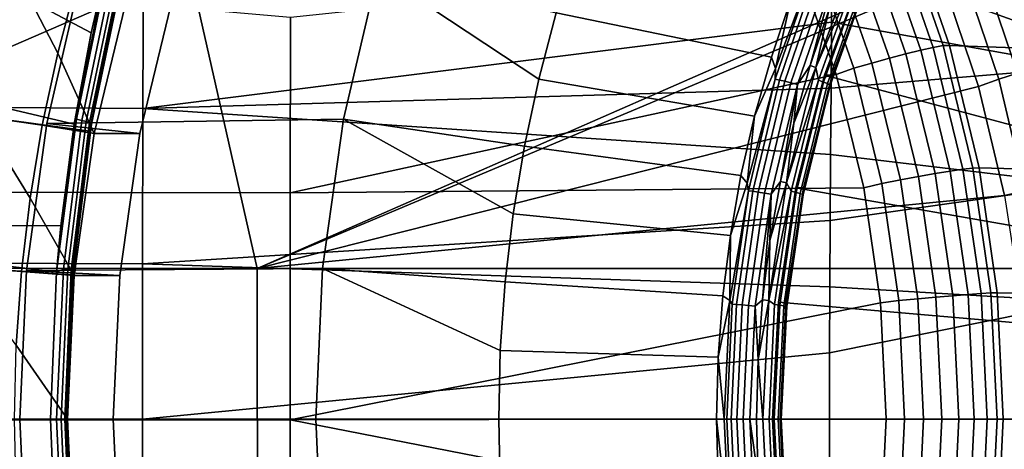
# Model space of a CAD drawing. Header units: metres. Extents: x -25 to 132, y -25 to 47.
# Tile 125 of 153: x 103.89 to 111.45, y -0.23 to 3.07. Entities that reach past the tile are written whole.
import ezdxf

# ---------------------------------------------------------------- set-up
doc = ezdxf.new("R2010")
doc.units = ezdxf.units.M
doc.layers.add('solid_12_061_031_XXX', color=7, linetype='CONTINUOUS')

msp = doc.modelspace()

# ---------------------------------------------------------------- linework, layer by layer
at = {"layer": 'solid_12_061_031_XXX'}
for points in [[(99.892296, 1.158538, 154.232788), (99.440346, 3.463721, 154.15007), (103.569962, 5.760312, 155.410431), (105.1922, 3.458106, 155.804626)], [(101.587013, 4.478984, 78.877434), (104.437157, 2.96639, 79.817322), (104.306046, 2.265804, 79.737129), (101.229851, 2.991002, 78.641739)], [(101.587013, 4.478984, 78.877434), (104.534355, 3.388793, 79.876312), (104.437157, 2.96639, 79.817322)], [(105.712578, 1.156506, 155.924835), (105.1922, 3.458106, 155.804626), (110.628273, 4.161532, 157.372757), (110.947937, 3.453474, 157.45813)], [(110.982826, 2.869719, 161.684555), (110.66539, 3.783263, 161.615067), (110.591095, 3.764778, 161.737808), (110.90741, 2.855588, 161.807205)], [(110.66539, 3.783263, 161.615067), (110.982826, 2.869719, 161.684555), (111.031868, 2.871211, 161.563446), (110.715645, 3.787205, 161.490112)], [(110.715645, 3.787205, 161.490112), (111.031868, 2.871211, 161.563446), (111.893631, 2.839382, 158.782364), (111.58857, 3.744933, 158.698898)], [(110.811028, 2.834185, 161.912949), (110.496681, 3.736699, 161.843765), (110.385666, 3.700069, 161.928986), (110.697258, 2.806304, 161.997849)], [(110.90741, 2.855588, 161.807205), (110.591095, 3.764778, 161.737808), (110.496681, 3.736699, 161.843765), (110.811028, 2.834185, 161.912949)], [(99.481865, 3.633725, 96.100258), (99.484772, 2.424082, 96.149689), (104.834679, 2.386821, 97.515106), (104.839127, 3.578793, 97.472)], [(110.570335, 2.772984, 162.058731), (110.262177, 3.656252, 161.990295), (110.130814, 3.606878, 162.025421), (110.434975, 2.735464, 162.093369)], [(110.697258, 2.806304, 161.997849), (110.385666, 3.700069, 161.928986), (110.262177, 3.656252, 161.990295), (110.570335, 2.772984, 162.058731)], [(104.834679, 2.386821, 97.515106), (110.126785, 3.050572, 98.843887), (110.132462, 3.559315, 98.825912), (104.839127, 3.578793, 97.472)], [(109.66349, 2.781028, 74.950989), (108.011002, 3.120542, 74.44577), (108.169258, 3.621472, 74.494156), (109.814178, 3.226439, 74.997055)], [(110.434975, 2.735464, 162.093369), (110.130814, 3.606878, 162.025421), (109.996452, 3.553784, 162.033051), (110.296219, 2.695139, 162.100433)], [(112.05175, 2.703562, 99.335976), (112.04818, 3.603881, 99.303429), (110.132462, 3.559315, 98.825912), (110.126785, 3.050572, 98.843887)], [(111.389069, 3.56565, 157.727463), (111.68071, 2.703262, 157.806778), (111.554916, 2.658386, 157.692093), (111.267967, 3.5065, 157.614212)], [(111.488876, 3.618761, 157.862396), (111.784683, 2.743568, 157.942993), (111.68071, 2.703262, 157.806778), (111.389069, 3.56565, 157.727463)], [(101.242218, 1.745865, 159.830978), (105.967186, 1.73916, 161.018829), (105.967979, 3.086209, 161.015671), (101.248497, 3.498058, 159.805893)], [(109.865974, 3.494705, 162.013336), (105.967979, 3.086209, 161.015671), (105.967186, 1.73916, 161.018829), (110.161415, 2.646656, 162.080185)], [(109.976654, 3.441543, 74.783463), (109.695061, 2.694268, 74.751503), (109.814178, 3.226439, 74.997055), (109.997864, 3.549203, 74.844078)], [(109.996452, 3.553784, 162.033051), (109.865974, 3.494705, 162.013336), (110.161415, 2.646656, 162.080185), (110.296219, 2.695139, 162.100433)], [(110.319901, 3.5556, 74.733398), (110.006355, 2.700388, 74.637535), (110.10778, 3.150207, 74.668541)], [(110.319534, 3.4302, 74.74041), (110.006355, 2.700388, 74.637535), (110.319901, 3.5556, 74.733398)], [(111.267967, 3.5065, 157.614212), (111.554916, 2.658386, 157.692093), (111.411209, 2.610333, 157.602493), (111.129318, 3.443146, 157.526154)], [(105.712578, 1.156506, 155.924835), (99.892296, 1.158538, 154.232788), (105.1922, 3.458106, 155.804626)], [(104.180099, 2.812495, 83.757607), (104.061058, 2.25817, 83.721214), (103.579582, 2.327796, 82.81588), (103.843475, 3.4653, 82.896561)], [(104.423462, 2.211809, 79.981178), (104.644661, 3.302858, 80.11702), (103.843475, 3.4653, 82.896561), (103.579582, 2.327796, 82.81588)], [(104.325005, 3.360045, 83.80191), (104.180099, 2.812495, 83.757607), (103.843475, 3.4653, 82.896561)], [(106.640839, 3.430369, 74.781532), (106.375641, 2.304904, 74.700455), (104.095184, 2.271002, 82.136963), (104.352646, 3.380769, 82.215675)], [(104.322853, 2.304302, 79.745186), (104.534355, 3.388793, 79.876312), (104.557411, 3.429732, 79.887703)], [(104.322853, 2.304302, 79.745186), (104.557411, 3.429732, 79.887703), (104.597763, 3.415992, 79.911438), (104.364265, 2.295046, 79.769264)], [(104.364265, 2.295046, 79.769264), (104.597763, 3.415992, 79.911438), (104.630905, 3.402625, 79.944649), (104.398499, 2.286016, 79.802834)], [(105.712578, 1.156506, 155.924835), (110.947937, 3.453474, 157.45813), (110.979568, 3.373599, 157.466629)], [(107.876442, 2.612079, 74.404633), (107.765869, 2.097167, 74.370827), (106.375641, 2.304904, 74.700455), (106.640839, 3.430369, 74.781532)], [(107.876442, 2.612079, 74.404633), (106.640839, 3.430369, 74.781532), (108.011002, 3.120542, 74.44577)], [(109.976654, 3.441543, 74.783463), (109.692329, 2.610584, 74.696533), (109.695061, 2.694268, 74.751503)], [(110.008446, 3.433887, 74.742699), (109.724754, 2.604776, 74.65596), (109.692329, 2.610584, 74.696533), (109.976654, 3.441543, 74.783463)], [(110.048691, 3.421705, 74.711655), (109.765999, 2.595536, 74.625229), (109.724754, 2.604776, 74.65596), (110.008446, 3.433887, 74.742699)], [(110.094635, 3.40583, 74.692459), (109.813255, 2.583494, 74.606438), (109.765999, 2.595536, 74.625229), (110.048691, 3.421705, 74.711655)], [(110.14315, 3.387346, 74.686424), (109.863297, 2.569473, 74.600868), (109.813255, 2.583494, 74.606438), (110.094635, 3.40583, 74.692459)], [(110.319534, 3.4302, 74.74041), (110.026894, 2.603931, 74.65094), (110.006355, 2.700388, 74.637535)], [(110.356117, 3.41116, 74.772514), (110.065094, 2.589478, 74.68354), (110.026894, 2.603931, 74.65094), (110.319534, 3.4302, 74.74041)], [(110.383232, 3.394814, 74.814095), (110.093613, 2.577069, 74.72554), (110.065094, 2.589478, 74.68354), (110.356117, 3.41116, 74.772514)], [(110.379105, 3.477598, 75.169769), (112.378105, 2.756288, 75.78093), (112.117027, 2.096396, 75.701111), (110.072746, 2.641977, 75.076111)], [(110.379105, 3.477598, 75.169769), (110.072746, 2.641977, 75.076111), (110.130875, 2.642095, 74.884743), (110.437576, 3.477598, 74.978508)], [(110.437576, 3.477598, 74.978508), (110.130875, 2.642095, 74.884743), (110.402458, 3.374409, 74.913857)], [(110.379105, 3.477598, 75.169769), (112.706573, 3.377209, 75.881348), (112.378105, 2.756288, 75.78093)], [(111.129318, 3.443146, 157.526154), (111.411209, 2.610333, 157.602493), (111.255539, 2.556159, 157.541168), (110.979568, 3.373599, 157.466629)], [(104.352646, 3.380769, 82.215675), (104.095184, 2.271002, 82.136963), (104.811752, 2.194766, 82.356041), (105.068283, 3.265672, 82.434471)], [(104.717438, 3.265703, 83.582039), (104.460907, 2.194766, 83.503609), (104.180099, 2.812495, 83.757607), (104.325005, 3.360045, 83.80191)], [(104.322853, 2.304302, 79.745186), (104.437157, 2.96639, 79.817322), (104.534355, 3.388793, 79.876312)], [(104.398499, 2.286016, 79.802834), (104.630905, 3.402625, 79.944649), (104.654884, 3.390427, 79.985352), (104.423515, 2.277747, 79.843895)], [(104.423515, 2.277747, 79.843895), (104.654884, 3.390427, 79.985352), (104.668259, 3.380124, 80.031128), (104.437828, 2.270732, 79.890007)], [(104.437828, 2.270732, 79.890007), (104.668259, 3.380124, 80.031128), (104.670242, 3.372328, 80.079254), (104.440582, 2.265389, 79.938431)], [(104.440582, 2.265389, 79.938431), (104.670242, 3.372328, 80.079254), (104.644661, 3.302858, 80.11702)], [(111.255539, 2.556159, 157.541168), (105.712578, 1.156506, 155.924835), (110.979568, 3.373599, 157.466629)], [(110.14315, 3.387346, 74.686424), (109.960876, 2.715818, 74.623627), (109.863297, 2.569473, 74.600868)], [(110.14315, 3.387346, 74.686424), (110.10778, 3.150207, 74.668541), (109.960876, 2.715818, 74.623627)], [(110.39904, 3.382278, 74.862305), (110.110489, 2.567553, 74.774078), (110.093613, 2.577069, 74.72554), (110.383232, 3.394814, 74.814095)], [(110.402458, 3.374409, 74.913857), (110.114571, 2.561579, 74.825844), (110.110489, 2.567553, 74.774078), (110.39904, 3.382278, 74.862305)], [(110.130875, 2.642095, 74.884743), (110.114571, 2.561579, 74.825844), (110.402458, 3.374409, 74.913857)], [(104.440582, 2.265389, 79.938431), (104.644661, 3.302858, 80.11702), (104.423462, 2.211809, 79.981178)], [(105.068283, 3.265672, 82.434471), (104.811752, 2.194766, 82.356041), (104.460907, 2.194766, 83.503609), (104.717438, 3.265703, 83.582039)], [(109.695061, 2.694268, 74.751503), (109.66349, 2.781028, 74.950989), (109.814178, 3.226439, 74.997055)], [(109.535034, 2.328061, 74.911713), (107.876442, 2.612079, 74.404633), (108.011002, 3.120542, 74.44577), (109.66349, 2.781028, 74.950989)], [(110.006355, 2.700388, 74.637535), (109.960876, 2.715818, 74.623627), (110.10778, 3.150207, 74.668541)], [(104.834679, 2.386821, 97.515106), (110.121979, 2.541903, 98.8591), (110.126785, 3.050572, 98.843887)], [(112.05175, 2.703562, 99.335976), (110.126785, 3.050572, 98.843887), (110.121979, 2.541903, 98.8591)], [(104.306046, 2.265804, 79.737129), (104.202477, 1.483417, 79.673264), (101.015068, 1.496428, 78.498795), (101.229851, 2.991002, 78.641739)], [(104.322853, 2.304302, 79.745186), (104.306046, 2.265804, 79.737129), (104.437157, 2.96639, 79.817322)], [(104.460907, 2.194766, 83.503609), (104.061058, 2.25817, 83.721214), (104.180099, 2.812495, 83.757607)], [(110.922478, 1.885889, 162.046265), (110.697258, 2.806304, 161.997849), (110.570335, 2.772984, 162.058731), (110.79306, 1.863453, 162.106903)], [(111.038239, 1.904674, 161.961563), (110.811028, 2.834185, 161.912949), (110.697258, 2.806304, 161.997849), (110.922478, 1.885889, 162.046265)], [(111.136047, 1.91911, 161.855957), (110.90741, 2.855588, 161.807205), (110.811028, 2.834185, 161.912949), (111.038239, 1.904674, 161.961563)], [(111.212257, 1.92866, 161.733368), (110.982826, 2.869719, 161.684555), (110.90741, 2.855588, 161.807205), (111.136047, 1.91911, 161.855957)], [(110.982826, 2.869719, 161.684555), (111.212257, 1.92866, 161.733368), (111.259933, 1.929094, 161.615204), (111.031868, 2.871211, 161.563446)], [(111.031868, 2.871211, 161.563446), (111.259933, 1.929094, 161.615204), (112.113457, 1.907614, 158.842972), (111.893631, 2.839382, 158.782364)], [(109.695061, 2.694268, 74.751503), (109.535034, 2.328061, 74.911713), (109.66349, 2.781028, 74.950989)], [(110.654808, 1.838202, 162.14122), (110.434975, 2.735464, 162.093369), (110.296219, 2.695139, 162.100433), (110.512871, 1.811075, 162.147949)], [(110.79306, 1.863453, 162.106903), (110.570335, 2.772984, 162.058731), (110.434975, 2.735464, 162.093369), (110.654808, 1.838202, 162.14122)], [(109.692329, 2.610584, 74.696533), (109.476532, 1.811687, 74.684692), (109.535034, 2.328061, 74.911713), (109.695061, 2.694268, 74.751503)], [(110.006355, 2.700388, 74.637535), (109.779892, 1.814938, 74.568298), (109.835854, 2.273748, 74.585403)], [(110.026894, 2.603931, 74.65094), (109.779892, 1.814938, 74.568298), (110.006355, 2.700388, 74.637535)], [(110.006355, 2.700388, 74.637535), (109.835854, 2.273748, 74.585403), (109.960876, 2.715818, 74.623627)], [(109.863297, 2.569473, 74.600868), (109.960876, 2.715818, 74.623627), (109.835854, 2.273748, 74.585403)], [(112.054352, 1.802647, 99.359268), (112.05175, 2.703562, 99.335976), (110.121979, 2.541903, 98.8591), (110.11805, 2.033324, 98.871544)], [(110.296219, 2.695139, 162.100433), (110.161415, 2.646656, 162.080185), (110.37394, 1.776548, 162.127121), (110.512871, 1.811075, 162.147949)], [(111.554916, 2.658386, 157.692093), (111.761597, 1.78588, 157.748657), (111.614227, 1.753585, 157.657928), (111.411209, 2.610333, 157.602493)], [(110.37394, 1.776548, 162.127121), (110.161415, 2.646656, 162.080185), (105.967186, 1.73916, 161.018829)], [(109.429955, 1.871205, 74.879585), (107.765869, 2.097167, 74.370827), (107.876442, 2.612079, 74.404633), (109.535034, 2.328061, 74.911713)], [(109.692329, 2.610584, 74.696533), (109.487251, 1.754483, 74.633842), (109.476532, 1.811687, 74.684692)], [(109.724754, 2.604776, 74.65596), (109.520134, 1.75058, 74.593407), (109.487251, 1.754483, 74.633842), (109.692329, 2.610584, 74.696533)], [(109.765999, 2.595536, 74.625229), (109.562111, 1.74437, 74.562889), (109.520134, 1.75058, 74.593407), (109.724754, 2.604776, 74.65596)], [(109.813255, 2.583494, 74.606438), (109.610313, 1.736277, 74.544388), (109.562111, 1.74437, 74.562889), (109.765999, 2.595536, 74.625229)], [(109.863297, 2.569473, 74.600868), (109.661453, 1.726854, 74.539154), (109.610313, 1.736277, 74.544388), (109.813255, 2.583494, 74.606438)], [(110.026894, 2.603931, 74.65094), (109.815689, 1.750942, 74.586365), (109.779892, 1.814938, 74.568298)], [(110.065094, 2.589478, 74.68354), (109.855064, 1.741223, 74.619324), (109.815689, 1.750942, 74.586365), (110.026894, 2.603931, 74.65094)], [(110.072746, 2.641977, 75.076111), (109.850891, 1.777645, 75.008278), (109.909363, 1.777645, 74.817017), (110.130875, 2.642095, 74.884743)], [(110.072746, 2.641977, 75.076111), (112.117027, 2.096396, 75.701111), (111.928574, 1.414037, 75.643494), (109.850891, 1.777645, 75.008278)], [(110.093613, 2.577069, 74.72554), (109.884583, 1.732879, 74.661636), (109.855064, 1.741223, 74.619324), (110.065094, 2.589478, 74.68354)], [(110.110489, 2.567553, 74.774078), (109.902229, 1.72648, 74.710411), (109.884583, 1.732879, 74.661636), (110.093613, 2.577069, 74.72554)], [(110.130875, 2.642095, 74.884743), (109.909363, 1.777645, 74.817017), (110.114571, 2.561579, 74.825844)], [(111.411209, 2.610333, 157.602493), (111.614227, 1.753585, 157.657928), (111.454124, 1.716454, 157.595261), (111.255539, 2.556159, 157.541168)], [(104.834679, 2.386821, 97.515106), (110.11805, 2.033324, 98.871544), (110.121979, 2.541903, 98.8591)], [(111.255539, 2.556159, 157.541168), (111.454124, 1.716454, 157.595261), (105.712578, 1.156506, 155.924835)], [(109.863297, 2.569473, 74.600868), (109.733116, 1.825309, 74.553993), (109.661453, 1.726854, 74.539154)], [(109.863297, 2.569473, 74.600868), (109.835854, 2.273748, 74.585403), (109.733116, 1.825309, 74.553993)], [(110.114571, 2.561579, 74.825844), (109.906807, 1.722463, 74.762321), (109.902229, 1.72648, 74.710411), (110.110489, 2.567553, 74.774078)], [(109.909363, 1.777645, 74.817017), (109.906807, 1.722463, 74.762321), (110.114571, 2.561579, 74.825844)], [(99.484772, 2.424082, 96.149689), (99.486519, 1.212783, 96.179367), (104.832008, 1.193828, 97.540985), (104.834679, 2.386821, 97.515106)], [(104.834679, 2.386821, 97.515106), (104.832008, 1.193828, 97.540985), (110.114998, 1.524828, 98.881218), (110.11805, 2.033324, 98.871544)], [(103.968178, 1.698405, 83.692818), (103.901672, 1.134548, 83.672478), (103.42028, 1.169199, 82.767181), (103.579582, 2.327796, 82.81588)], [(104.291183, 1.107767, 79.899048), (104.423462, 2.211809, 79.981178), (103.579582, 2.327796, 82.81588), (103.42028, 1.169199, 82.767181)], [(104.061058, 2.25817, 83.721214), (103.968178, 1.698405, 83.692818), (103.579582, 2.327796, 82.81588)], [(106.375641, 2.304904, 74.700455), (106.215515, 1.157933, 74.651497), (103.939774, 1.140694, 82.089447), (104.095184, 2.271002, 82.136963)], [(104.095184, 2.271002, 82.136963), (103.939774, 1.140694, 82.089447), (104.656845, 1.102724, 82.308678), (104.811752, 2.194766, 82.356041)], [(104.170242, 1.132233, 79.653297), (104.306046, 2.265804, 79.737129), (104.322853, 2.304302, 79.745186)], [(104.170242, 1.132233, 79.653297), (104.322853, 2.304302, 79.745186), (104.364265, 2.295046, 79.769264), (104.22345, 1.152512, 79.682541)], [(104.22345, 1.152512, 79.682541), (104.364265, 2.295046, 79.769264), (104.398499, 2.286016, 79.802834), (104.258347, 1.147961, 79.716331)], [(104.258347, 1.147961, 79.716331), (104.398499, 2.286016, 79.802834), (104.423515, 2.277747, 79.843895), (104.284004, 1.143786, 79.757614)], [(104.284004, 1.143786, 79.757614), (104.423515, 2.277747, 79.843895), (104.437828, 2.270732, 79.890007), (104.298897, 1.140234, 79.80394)], [(104.298897, 1.140234, 79.80394), (104.437828, 2.270732, 79.890007), (104.440582, 2.265389, 79.938431), (104.302139, 1.137517, 79.852547)], [(107.679611, 1.577331, 74.344452), (107.617867, 1.053815, 74.325577), (106.215515, 1.157933, 74.651497), (106.375641, 2.304904, 74.700455)], [(107.679611, 1.577331, 74.344452), (106.375641, 2.304904, 74.700455), (107.765869, 2.097167, 74.370827)], [(109.476532, 1.811687, 74.684692), (109.429955, 1.871205, 74.879585), (109.535034, 2.328061, 74.911713)], [(109.779892, 1.814938, 74.568298), (109.733116, 1.825309, 74.553993), (109.835854, 2.273748, 74.585403)], [(104.460907, 2.194766, 83.503609), (104.305992, 1.102693, 83.456245), (103.968178, 1.698405, 83.692818), (104.061058, 2.25817, 83.721214)], [(104.170242, 1.132233, 79.653297), (104.202477, 1.483417, 79.673264), (104.306046, 2.265804, 79.737129)], [(104.302139, 1.137517, 79.852547), (104.423462, 2.211809, 79.981178), (104.291183, 1.107767, 79.899048)], [(104.302139, 1.137517, 79.852547), (104.440582, 2.265389, 79.938431), (104.423462, 2.211809, 79.981178)], [(104.811752, 2.194766, 82.356041), (104.656845, 1.102724, 82.308678), (104.305992, 1.102693, 83.456245), (104.460907, 2.194766, 83.503609)], [(109.348442, 1.411071, 74.854668), (107.679611, 1.577331, 74.344452), (107.765869, 2.097167, 74.370827), (109.429955, 1.871205, 74.879585)], [(112.054352, 1.802647, 99.359268), (110.11805, 2.033324, 98.871544), (110.114998, 1.524828, 98.881218)], [(111.175743, 0.956941, 161.990387), (111.038239, 1.904674, 161.961563), (110.922478, 1.885889, 162.046265), (111.058769, 0.947487, 162.074982)], [(111.274414, 0.96421, 161.884842), (111.136047, 1.91911, 161.855957), (111.038239, 1.904674, 161.961563), (111.175743, 0.956941, 161.990387)], [(111.351112, 0.969025, 161.762268), (111.212257, 1.92866, 161.733368), (111.136047, 1.91911, 161.855957), (111.274414, 0.96421, 161.884842)], [(111.212257, 1.92866, 161.733368), (111.351112, 0.969025, 161.762268), (111.397675, 0.969682, 161.645966), (111.259933, 1.929094, 161.615204)], [(111.259933, 1.929094, 161.615204), (111.397675, 0.969682, 161.645966), (112.246117, 0.958227, 158.879761), (112.113457, 1.907614, 158.842972)], [(109.476532, 1.811687, 74.684692), (109.348442, 1.411071, 74.854668), (109.429955, 1.871205, 74.879585)], [(109.779892, 1.814938, 74.568298), (109.653008, 1.372061, 74.529503), (109.733116, 1.825309, 74.553993)], [(109.661453, 1.726854, 74.539154), (109.733116, 1.825309, 74.553993), (109.653008, 1.372061, 74.529503)], [(110.787842, 0.923503, 162.169632), (110.654808, 1.838202, 162.14122), (110.512871, 1.811075, 162.147949), (110.643967, 0.909865, 162.176163)], [(110.927849, 0.936201, 162.135483), (110.79306, 1.863453, 162.106903), (110.654808, 1.838202, 162.14122), (110.787842, 0.923503, 162.169632)], [(111.058769, 0.947487, 162.074982), (110.922478, 1.885889, 162.046265), (110.79306, 1.863453, 162.106903), (110.927849, 0.936201, 162.135483)], [(101.240143, -0.007005, 159.839264), (105.96682, -0.006978, 161.020294), (105.967186, 1.73916, 161.018829), (101.242218, 1.745865, 159.830978)], [(110.37394, 1.776548, 162.127121), (105.967186, 1.73916, 161.018829), (105.96682, -0.006978, 161.020294), (110.502052, 0.892357, 162.154938)], [(109.487251, 1.754483, 74.633842), (109.344513, 0.910515, 74.644325), (109.348442, 1.411071, 74.854668), (109.476532, 1.811687, 74.684692)], [(109.487251, 1.754483, 74.633842), (109.363419, 0.881486, 74.595978), (109.344513, 0.910515, 74.644325)], [(109.520134, 1.75058, 74.593407), (109.396576, 0.879525, 74.555626), (109.363419, 0.881486, 74.595978), (109.487251, 1.754483, 74.633842)], [(109.562111, 1.74437, 74.562889), (109.438988, 0.876405, 74.525253), (109.396576, 0.879525, 74.555626), (109.520134, 1.75058, 74.593407)], [(109.610313, 1.736277, 74.544388), (109.487762, 0.872339, 74.50692), (109.438988, 0.876405, 74.525253), (109.562111, 1.74437, 74.562889)], [(109.779892, 1.814938, 74.568298), (109.643326, 0.910455, 74.526543), (109.653008, 1.372061, 74.529503)], [(109.815689, 1.750942, 74.586365), (109.643326, 0.910455, 74.526543), (109.779892, 1.814938, 74.568298)], [(109.815689, 1.750942, 74.586365), (109.688087, 0.879986, 74.547356), (109.643326, 0.910455, 74.526543)], [(109.855064, 1.741223, 74.619324), (109.72818, 0.875101, 74.580536), (109.688087, 0.879986, 74.547356), (109.815689, 1.750942, 74.586365)], [(109.850891, 1.777645, 75.008278), (111.928574, 1.414037, 75.643494), (111.815399, 0.716537, 75.608894), (109.717857, 0.898534, 74.967606)], [(109.850891, 1.777645, 75.008278), (109.717857, 0.898534, 74.967606), (109.775482, 0.893718, 74.776085), (109.909363, 1.777645, 74.817017)], [(109.884583, 1.732879, 74.661636), (109.758308, 0.870908, 74.623032), (109.72818, 0.875101, 74.580536), (109.855064, 1.741223, 74.619324)], [(109.909363, 1.777645, 74.817017), (109.775482, 0.893718, 74.776085), (109.906807, 1.722463, 74.762321)], [(112.055977, 0.90138, 99.373268), (112.054352, 1.802647, 99.359268), (110.114998, 1.524828, 98.881218), (110.112816, 1.016431, 98.88813)], [(110.512871, 1.811075, 162.147949), (110.37394, 1.776548, 162.127121), (110.502052, 0.892357, 162.154938), (110.643967, 0.909865, 162.176163)], [(104.305992, 1.102693, 83.456245), (103.901672, 1.134548, 83.672478), (103.968178, 1.698405, 83.692818)], [(111.454124, 1.716454, 157.595261), (111.541809, 1.155554, 157.619293), (105.712578, 1.156506, 155.924835)], [(109.661453, 1.726854, 74.539154), (109.539566, 0.867605, 74.501892), (109.487762, 0.872339, 74.50692), (109.610313, 1.736277, 74.544388)], [(109.661453, 1.726854, 74.539154), (109.595764, 0.915658, 74.512009), (109.539566, 0.867605, 74.501892)], [(109.661453, 1.726854, 74.539154), (109.653008, 1.372061, 74.529503), (109.595764, 0.915658, 74.512009)], [(109.902229, 1.72648, 74.710411), (109.776421, 0.867692, 74.671951), (109.758308, 0.870908, 74.623032), (109.884583, 1.732879, 74.661636)], [(109.775482, 0.893718, 74.776085), (109.781281, 0.865673, 74.723946), (109.906807, 1.722463, 74.762321)], [(109.906807, 1.722463, 74.762321), (109.781281, 0.865673, 74.723946), (109.776421, 0.867692, 74.671951), (109.902229, 1.72648, 74.710411)], [(104.832008, 1.193828, 97.540985), (110.112816, 1.016431, 98.88813), (110.114998, 1.524828, 98.881218)], [(109.289925, 0.945825, 74.836777), (107.617867, 1.053815, 74.325577), (107.679611, 1.577331, 74.344452), (109.348442, 1.411071, 74.854668)], [(100.935204, 0, 78.447868), (101.015068, 1.496428, 78.498795), (104.170242, 1.132233, 79.653297), (104.12532, 0, 79.625427)], [(101.015068, 1.496428, 78.498795), (104.202477, 1.483417, 79.673264), (104.170242, 1.132233, 79.653297)], [(109.344513, 0.910515, 74.644325), (109.289925, 0.945825, 74.836777), (109.348442, 1.411071, 74.854668)], [(109.643326, 0.910455, 74.526543), (109.595764, 0.915658, 74.512009), (109.653008, 1.372061, 74.529503)], [(99.486519, 1.212783, 96.179367), (99.487091, 0, 96.189262), (104.831116, 0, 97.549614), (104.832008, 1.193828, 97.540985)], [(105.713997, -1.14501, 155.925186), (99.893524, -1.147022, 154.233017), (99.892296, 1.158538, 154.232788), (105.712578, 1.156506, 155.924835)], [(103.42028, 1.169199, 82.767181), (103.36702, 0, 82.750893), (104.24733, 0, 79.871529), (104.291183, 1.107767, 79.899048)], [(103.901672, 1.134548, 83.672478), (103.861702, 0.567958, 83.660263), (103.42028, 1.169199, 82.767181)], [(106.215515, 1.157933, 74.651497), (106.161964, 0, 74.635124), (103.887802, 0, 82.073563), (103.939774, 1.140694, 82.089447)], [(103.939774, 1.140694, 82.089447), (103.887802, 0, 82.073563), (104.605034, 0, 82.292839), (104.656845, 1.102724, 82.308678)], [(104.12532, 0, 79.625427), (104.170242, 1.132233, 79.653297), (104.22345, 1.152512, 79.682541), (104.169968, 0, 79.648659)], [(104.169968, 0, 79.648659), (104.22345, 1.152512, 79.682541), (104.258347, 1.147961, 79.716331), (104.207405, 0, 79.682304)], [(104.207405, 0, 79.682304), (104.258347, 1.147961, 79.716331), (104.284004, 1.143786, 79.757614), (104.23526, 0, 79.72422)], [(104.23526, 0, 79.72422), (104.284004, 1.143786, 79.757614), (104.298897, 1.140234, 79.80394), (104.251762, 0, 79.771767)], [(104.255875, 0, 79.82193), (104.302139, 1.137517, 79.852547), (104.291183, 1.107767, 79.899048), (104.24733, 0, 79.871529)], [(104.251762, 0, 79.771767), (104.298897, 1.140234, 79.80394), (104.302139, 1.137517, 79.852547), (104.255875, 0, 79.82193)], [(104.832008, 1.193828, 97.540985), (104.831116, 0, 97.549614), (110.111504, 0.50815, 98.892273), (110.112816, 1.016431, 98.88813)], [(111.543243, -1.144053, 157.619675), (105.713997, -1.14501, 155.925186), (105.712578, 1.156506, 155.924835), (111.541809, 1.155554, 157.619293)], [(107.580727, 0.527433, 74.314224), (107.568344, 0, 74.31044), (106.161964, 0, 74.635124), (106.215515, 1.157933, 74.651497)], [(107.580727, 0.527433, 74.314224), (106.215515, 1.157933, 74.651497), (107.617867, 1.053815, 74.325577)], [(104.305992, 1.102693, 83.456245), (104.254189, 0, 83.440407), (103.861702, 0.567958, 83.660263), (103.901672, 1.134548, 83.672478)], [(104.656845, 1.102724, 82.308678), (104.605034, 0, 82.292839), (104.254189, 0, 83.440407), (104.305992, 1.102693, 83.456245)], [(109.254402, 0.475468, 74.82592), (107.580727, 0.527433, 74.314224), (107.617867, 1.053815, 74.325577), (109.289925, 0.945825, 74.836777)], [(112.055977, 0.90138, 99.373268), (110.112816, 1.016431, 98.88813), (110.111504, 0.50815, 98.892273)], [(109.344513, 0.910515, 74.644325), (109.254402, 0.475468, 74.82592), (109.289925, 0.945825, 74.836777)], [(109.344513, 0.910515, 74.644325), (109.300354, 0, 74.630829), (109.254402, 0.475468, 74.82592)], [(109.363419, 0.881486, 74.595978), (109.322006, 0, 74.583313), (109.300354, 0, 74.630829), (109.344513, 0.910515, 74.644325)], [(109.539566, 0.867605, 74.501892), (109.595764, 0.915658, 74.512009), (109.561478, 0.45777, 74.501518)], [(109.643326, 0.910455, 74.526543), (109.561478, 0.45777, 74.501518), (109.595764, 0.915658, 74.512009)], [(109.643326, 0.910455, 74.526543), (109.5979, 0, 74.512657), (109.561478, 0.45777, 74.501518)], [(109.688087, 0.879986, 74.547356), (109.645416, 0, 74.534309), (109.5979, 0, 74.512657), (109.643326, 0.910455, 74.526543)], [(110.687805, 0.000047, 162.185532), (110.643967, 0.909865, 162.176163), (110.502052, 0.892357, 162.154938), (110.544884, 0.000455, 162.164154)], [(110.832329, 0.000047, 162.179062), (110.787842, 0.923503, 162.169632), (110.643967, 0.909865, 162.176163), (110.687805, 0.000047, 162.185532)], [(110.972923, 0.000048, 162.144974), (110.927849, 0.936201, 162.135483), (110.787842, 0.923503, 162.169632), (110.832329, 0.000047, 162.179062)], [(111.104347, 0.000049, 162.084518), (111.058769, 0.947487, 162.074982), (110.927849, 0.936201, 162.135483), (110.972923, 0.000048, 162.144974)], [(111.221725, 0.000049, 161.999954), (111.175743, 0.956941, 161.990387), (111.058769, 0.947487, 162.074982), (111.104347, 0.000049, 162.084518)], [(111.320686, 0.00005, 161.894424), (111.274414, 0.96421, 161.884842), (111.175743, 0.956941, 161.990387), (111.221725, 0.000049, 161.999954)], [(111.397545, 0.00005, 161.771866), (111.351112, 0.969025, 161.762268), (111.274414, 0.96421, 161.884842), (111.320686, 0.00005, 161.894424)], [(111.351112, 0.969025, 161.762268), (111.397545, 0.00005, 161.771866), (111.443817, 0.001667, 161.656204), (111.397675, 0.969682, 161.645966)], [(111.397675, 0.969682, 161.645966), (111.443817, 0.001667, 161.656204), (112.290466, -0.000013, 158.89209), (112.246117, 0.958227, 158.879761)], [(110.544884, 0.000455, 162.164154), (110.502052, 0.892357, 162.154938), (105.96682, -0.006978, 161.020294)], [(109.396576, 0.879525, 74.555626), (109.355255, 0, 74.542992), (109.322006, 0, 74.583313), (109.363419, 0.881486, 74.595978)], [(109.438988, 0.876405, 74.525253), (109.397812, 0, 74.512665), (109.355255, 0, 74.542992), (109.396576, 0.879525, 74.555626)], [(109.487762, 0.872339, 74.50692), (109.446777, 0, 74.494392), (109.397812, 0, 74.512665), (109.438988, 0.876405, 74.525253)], [(109.539566, 0.867605, 74.501892), (109.498802, 0, 74.489433), (109.446777, 0, 74.494392), (109.487762, 0.872339, 74.50692)], [(109.498802, 0, 74.489433), (109.539566, 0.867605, 74.501892), (109.561478, 0.45777, 74.501518), (109.550087, 0, 74.498039)], [(109.72818, 0.875101, 74.580536), (109.685738, 0, 74.567558), (109.645416, 0, 74.534309), (109.688087, 0.879986, 74.547356)], [(109.717857, 0.898534, 74.967606), (109.672218, 0, 74.953651), (109.73069, 0, 74.76239), (109.775482, 0.893718, 74.776085)], [(111.815399, 0.716537, 75.608894), (111.776085, 0, 75.59687), (109.672218, 0, 74.953651), (109.717857, 0.898534, 74.967606)], [(109.758308, 0.870908, 74.623032), (109.716064, 0, 74.610115), (109.685738, 0, 74.567558), (109.72818, 0.875101, 74.580536)], [(109.776421, 0.867692, 74.671951), (109.734337, 0, 74.659081), (109.716064, 0, 74.610115), (109.758308, 0.870908, 74.623032)], [(109.775482, 0.893718, 74.776085), (109.73069, 0, 74.76239), (109.739296, 0, 74.711105), (109.781281, 0.865673, 74.723946)], [(109.781281, 0.865673, 74.723946), (109.739296, 0, 74.711105), (109.734337, 0, 74.659081), (109.776421, 0.867692, 74.671951)], [(112.056396, 0, 99.377914), (112.055977, 0.90138, 99.373268), (110.111504, 0.50815, 98.892273), (110.111069, 0, 98.893654)], [(104.254189, 0, 83.440407), (103.848366, 0, 83.656181), (103.861702, 0.567958, 83.660263)], [(104.831116, 0, 97.549614), (110.111069, 0, 98.893654), (110.111504, 0.50815, 98.892273)], [(109.254402, 0.475468, 74.82592), (109.241875, 0, 74.82209), (107.568344, 0, 74.31044), (107.580727, 0.527433, 74.314224)], [(109.300354, 0, 74.630829), (109.241875, 0, 74.82209), (109.254402, 0.475468, 74.82592)], [(109.5979, 0, 74.512657), (109.550087, 0, 74.498039), (109.561478, 0.45777, 74.501518)], [(104.832008, -1.193828, 97.540985), (104.831116, 0, 97.549614), (99.487091, 0, 96.189262), (99.486519, -1.212783, 96.179367)], [(104.170235, -1.132078, 79.65329), (101.015068, -1.496428, 78.498795), (100.935204, 0, 78.447868), (104.12532, 0, 79.625427)], [(104.254189, 0, 83.440407), (104.305992, -1.102693, 83.456245), (103.861702, -0.567958, 83.660263), (103.848366, 0, 83.656181)], [(104.656845, -1.102724, 82.308678), (104.605034, 0, 82.292839), (103.887802, 0, 82.073563), (103.939774, -1.140694, 82.089447)], [(106.161964, 0, 74.635124), (106.215515, -1.157933, 74.651497), (103.939774, -1.140694, 82.089447), (103.887802, 0, 82.073563)], [(104.170235, -1.132078, 79.65329), (104.12532, 0, 79.625427), (104.169968, 0, 79.648659), (104.223457, -1.152523, 79.682541)], [(104.305992, -1.102693, 83.456245), (104.254189, 0, 83.440407), (104.605034, 0, 82.292839), (104.656845, -1.102724, 82.308678)], [(110.112045, -0.762275, 98.890549), (110.111069, 0, 98.893654), (104.831116, 0, 97.549614), (104.832008, -1.193828, 97.540985)], [(110.502136, -0.891467, 162.154953), (110.544884, 0.000455, 162.164154), (105.96682, -0.006978, 161.020294)], [(106.215515, -1.157933, 74.651497), (106.161964, 0, 74.635124), (107.568344, 0, 74.31044), (107.580727, -0.527433, 74.314224)], [(109.241875, 0, 74.82209), (109.254402, -0.475468, 74.82592), (107.580727, -0.527433, 74.314224), (107.568344, 0, 74.31044)], [(109.344513, -0.910515, 74.644325), (109.254402, -0.475468, 74.82592), (109.241875, 0, 74.82209)], [(109.344513, -0.910515, 74.644325), (109.241875, 0, 74.82209), (109.300354, 0, 74.630829)], [(109.344513, -0.910515, 74.644325), (109.300354, 0, 74.630829), (109.322006, 0, 74.583313), (109.363419, -0.881486, 74.595978)], [(109.355255, 0, 74.542992), (109.396576, -0.879525, 74.555626), (109.363419, -0.881486, 74.595978), (109.322006, 0, 74.583313)], [(109.397812, 0, 74.512665), (109.438988, -0.876405, 74.525253), (109.396576, -0.879525, 74.555626), (109.355255, 0, 74.542992)], [(109.446777, 0, 74.494392), (109.487762, -0.872339, 74.50692), (109.438988, -0.876405, 74.525253), (109.397812, 0, 74.512665)], [(109.498802, 0, 74.489433), (109.539566, -0.867605, 74.501892), (109.487762, -0.872339, 74.50692), (109.446777, 0, 74.494392)], [(109.498802, 0, 74.489433), (109.550087, 0, 74.498039), (109.561478, -0.45777, 74.501518)], [(109.498802, 0, 74.489433), (109.561478, -0.45777, 74.501518), (109.539566, -0.867605, 74.501892)], [(109.5979, 0, 74.512657), (109.643326, -0.910455, 74.526543), (109.561478, -0.45777, 74.501518), (109.550087, 0, 74.498039)], [(112.055977, -0.90138, 99.373268), (112.056396, 0, 99.377914), (110.111069, 0, 98.893654), (110.112045, -0.762275, 98.890549)], [(110.643982, -0.909773, 162.176163), (110.687805, 0.000047, 162.185532), (110.544884, 0.000455, 162.164154), (110.502136, -0.891467, 162.154953)], [(110.787857, -0.92341, 162.169632), (110.832329, 0.000047, 162.179062), (110.687805, 0.000047, 162.185532), (110.643982, -0.909773, 162.176163)], [(110.927856, -0.936107, 162.135483), (110.972923, 0.000048, 162.144974), (110.832329, 0.000047, 162.179062), (110.787857, -0.92341, 162.169632)], [(111.058784, -0.947392, 162.074982), (111.104347, 0.000049, 162.084518), (110.972923, 0.000048, 162.144974), (110.927856, -0.936107, 162.135483)], [(111.175758, -0.956845, 161.990387), (111.221725, 0.000049, 161.999954), (111.104347, 0.000049, 162.084518), (111.058784, -0.947392, 162.074982)], [(111.274429, -0.964113, 161.884842), (111.320686, 0.00005, 161.894424), (111.221725, 0.000049, 161.999954), (111.175758, -0.956845, 161.990387)], [(111.351128, -0.968928, 161.762283), (111.397545, 0.00005, 161.771866), (111.320686, 0.00005, 161.894424), (111.274429, -0.964113, 161.884842)], [(111.351128, -0.968928, 161.762283), (111.397957, -0.966674, 161.646027), (111.443817, 0.001667, 161.656204), (111.397545, 0.00005, 161.771866)], [(111.443817, 0.001667, 161.656204), (111.397957, -0.966674, 161.646027), (112.246117, -0.958252, 158.879761), (112.290466, -0.000013, 158.89209)], [(101.242249, -1.759872, 159.830841), (105.967194, -1.753115, 161.018799), (105.96682, -0.006978, 161.020294), (101.240143, -0.007005, 159.839264)], [(104.291176, -1.107718, 79.899048), (104.24733, 0, 79.871529), (103.36702, 0, 82.750893), (103.42028, -1.169199, 82.767181)], [(104.223457, -1.152523, 79.682541), (104.169968, 0, 79.648659), (104.207405, 0, 79.682304), (104.258354, -1.147972, 79.716331)], [(104.258354, -1.147972, 79.716331), (104.207405, 0, 79.682304), (104.23526, 0, 79.72422), (104.284012, -1.143796, 79.757622)], [(104.284012, -1.143796, 79.757622), (104.23526, 0, 79.72422), (104.251762, 0, 79.771767), (104.298904, -1.140244, 79.80394)], [(104.302147, -1.137527, 79.852547), (104.255875, 0, 79.82193), (104.24733, 0, 79.871529), (104.291176, -1.107718, 79.899048)], [(104.298904, -1.140244, 79.80394), (104.251762, 0, 79.771767), (104.255875, 0, 79.82193), (104.302147, -1.137527, 79.852547)], [(110.374092, -1.775761, 162.127151), (110.502136, -0.891467, 162.154953), (105.96682, -0.006978, 161.020294), (105.967194, -1.753115, 161.018799)], [(109.645416, 0, 74.534309), (109.688087, -0.879986, 74.547356), (109.643326, -0.910455, 74.526543), (109.5979, 0, 74.512657)], [(109.685738, 0, 74.567558), (109.72818, -0.875101, 74.580536), (109.688087, -0.879986, 74.547356), (109.645416, 0, 74.534309)], [(109.775482, -0.893718, 74.776085), (109.73069, 0, 74.76239), (109.672218, 0, 74.953651), (109.717857, -0.898534, 74.967606)], [(111.776085, 0, 75.59687), (111.815399, -0.716537, 75.608894), (109.717857, -0.898534, 74.967606), (109.672218, 0, 74.953651)], [(109.716064, 0, 74.610115), (109.758308, -0.870908, 74.623032), (109.72818, -0.875101, 74.580536), (109.685738, 0, 74.567558)], [(109.734337, 0, 74.659081), (109.776421, -0.867692, 74.671951), (109.758308, -0.870908, 74.623032), (109.716064, 0, 74.610115)], [(109.781281, -0.865673, 74.723946), (109.739296, 0, 74.711105), (109.73069, 0, 74.76239), (109.775482, -0.893718, 74.776085)], [(109.739296, 0, 74.711105), (109.781281, -0.865673, 74.723946), (109.776421, -0.867692, 74.671951), (109.734337, 0, 74.659081)]]:
    msp.add_3dface(points, dxfattribs=at)

doc.saveas('drawing.dxf')
